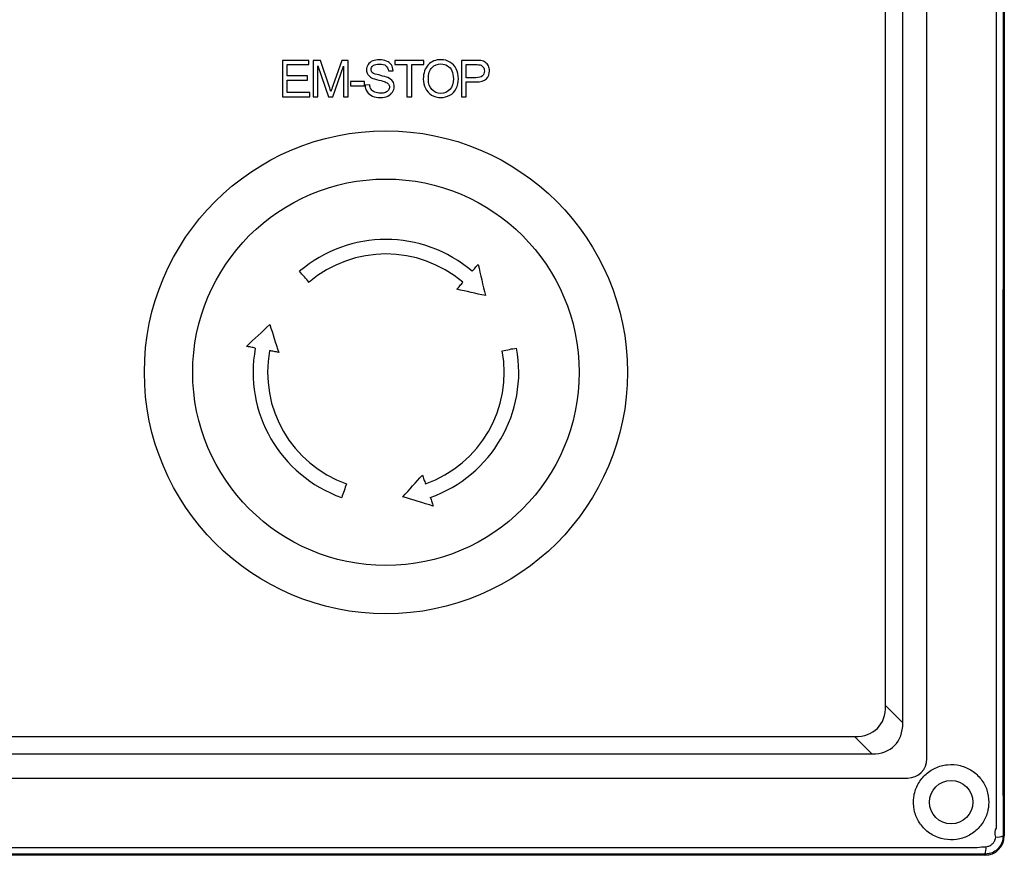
# Model space of a CAD drawing. Header units: millimetres. Extents: x 7099 to 9560, y -2357 to -1635.
# Tile 43 of 85: x 7459 to 7561, y -2149 to -2063. Entities that reach past the tile are written whole.
import ezdxf

# ---------------------------------------------------------------- set-up
doc = ezdxf.new("R2010")
doc.units = ezdxf.units.MM
doc.header["$LTSCALE"] = 3

msp = doc.modelspace()

# ---------------------------------------------------------------- linework, layer by layer
at = {"linetype": 'Continuous', "lineweight": 30}
for p, q in [((7560.73, -1951.22), (7560.73, -2147.22)), ((7552.73, -2139.22), (7552.73, -1959.22)), ((7550.23, -2135.51), (7550.23, -1962.93)), ((7548.44, -2133.72), (7548.44, -1964.72)), ((7548.44, -2133.72), (7550.23, -2135.51)), ((7176.23, -2136.93), (7545.23, -2136.93)), ((7547.02, -2138.72), (7545.23, -2136.93)), ((7174.45, -2138.72), (7547.02, -2138.72)), ((7363.73, -2141.22), (7550.73, -2141.22)), ((7560.73, -2147.22), (7560.61, -2147.22)), ((7558.73, -2149.22), (7162.73, -2149.22)), ((7558.73, -2149.22), (7558.73, -2149.1))]:
    msp.add_line(p, q, dxfattribs=at)
at = {"linetype": 'Continuous', "lineweight": 30, "flags": 128}
for points in [[(7559.93, -2146.4), (7559.93, -2146.4), (7559.93, -2144.4), (7559.93, -2136.4), (7559.93, -2104.4), (7559.93, -1976.4), (7559.93, -1962.85), (7559.93, -1952.04), (7559.93, -1952.04)], [(7505.66, -2088.77), (7505.74, -2088.68), (7505.82, -2088.59), (7505.89, -2088.5), (7505.97, -2088.41), (7506.05, -2088.32), (7506.12, -2088.23), (7506.2, -2088.14), (7506.28, -2088.05)], [(7506.28, -2088.05), (7506.37, -2088.45), (7506.46, -2088.86), (7506.56, -2089.26), (7506.65, -2089.66), (7506.74, -2090.07), (7506.84, -2090.47), (7506.93, -2090.87), (7507.02, -2091.28)], [(7488.77, -2089.91), (7488.65, -2089.76), (7488.53, -2089.62), (7488.41, -2089.48), (7488.29, -2089.34), (7488.17, -2089.19), (7488.04, -2089.05), (7487.92, -2088.91), (7487.8, -2088.77)], [(7504.07, -2090.63), (7504.15, -2090.54), (7504.23, -2090.45), (7504.3, -2090.36), (7504.38, -2090.27), (7504.46, -2090.18), (7504.54, -2090.09), (7504.61, -2090), (7504.69, -2089.91)], [(7507.02, -2091.28), (7506.65, -2091.2), (7506.28, -2091.12), (7505.92, -2091.04), (7505.55, -2090.95), (7505.18, -2090.87), (7504.81, -2090.79), (7504.44, -2090.71), (7504.07, -2090.63)], [(7482.29, -2096.54), (7482.59, -2096.26), (7482.89, -2095.98), (7483.19, -2095.69), (7483.5, -2095.41), (7483.8, -2095.13), (7484.1, -2094.85), (7484.4, -2094.56), (7484.71, -2094.28)], [(7484.71, -2094.28), (7484.82, -2094.64), (7484.94, -2095), (7485.05, -2095.36), (7485.17, -2095.72), (7485.28, -2096.08), (7485.4, -2096.44), (7485.51, -2096.8), (7485.63, -2097.16)], [(7483.21, -2096.71), (7483.1, -2096.69), (7482.98, -2096.67), (7482.87, -2096.65), (7482.75, -2096.63), (7482.63, -2096.6), (7482.52, -2096.58), (7482.4, -2096.56), (7482.29, -2096.54)], [(7485.63, -2097.16), (7485.51, -2097.14), (7485.39, -2097.12), (7485.27, -2097.09), (7485.16, -2097.07), (7485.04, -2097.05), (7484.92, -2097.03), (7484.8, -2097.01), (7484.69, -2096.99)], [(7508.78, -2096.99), (7508.96, -2096.95), (7509.15, -2096.92), (7509.33, -2096.88), (7509.51, -2096.85), (7509.7, -2096.81), (7509.88, -2096.78), (7510.07, -2096.75), (7510.25, -2096.71)], [(7498.47, -2112.1), (7498.72, -2111.83), (7498.98, -2111.55), (7499.23, -2111.27), (7499.48, -2110.99), (7499.74, -2110.71), (7499.99, -2110.43), (7500.25, -2110.15), (7500.5, -2109.87)], [(7500.5, -2109.87), (7500.54, -2109.98), (7500.58, -2110.09), (7500.62, -2110.21), (7500.66, -2110.32), (7500.7, -2110.43), (7500.74, -2110.54), (7500.78, -2110.66), (7500.82, -2110.77)], [(7492.65, -2110.77), (7492.58, -2110.95), (7492.52, -2111.12), (7492.46, -2111.3), (7492.4, -2111.48), (7492.33, -2111.65), (7492.27, -2111.83), (7492.21, -2112.01), (7492.15, -2112.18)], [(7501.63, -2113.07), (7501.24, -2112.95), (7500.84, -2112.83), (7500.45, -2112.71), (7500.05, -2112.59), (7499.65, -2112.47), (7499.26, -2112.35), (7498.86, -2112.23), (7498.47, -2112.1)], [(7501.32, -2112.18), (7501.36, -2112.29), (7501.4, -2112.4), (7501.44, -2112.52), (7501.48, -2112.63), (7501.52, -2112.74), (7501.55, -2112.85), (7501.59, -2112.96), (7501.63, -2113.07)], [(7163.52, -2148.42), (7163.52, -2148.42), (7165.52, -2148.42), (7173.52, -2148.42), (7205.52, -2148.42), (7333.52, -2148.42), (7557.94, -2148.42), (7557.94, -2148.42)]]:
    msp.add_lwpolyline(points, dxfattribs=at)
at = {"linetype": 'Continuous', "lineweight": 30}
for centre, radius in [((7496.73, -2099.22), 25), ((7496.73, -2099.22), 20), ((7555.23, -2143.72), 2.25)]:
    msp.add_circle(centre, radius, dxfattribs=at)
for centre, radius, start, end in [((7496.73, -2099.22), 13.75, 49.4875, 130.5125), ((7496.73, -2099.22), 12.25, 49.4875, 130.5125), ((7496.73, -2099.22), 13.75, 169.4875, 250.5125), ((7496.73, -2099.22), 12.25, 169.4875, 250.5125), ((7496.73, -2099.22), 12.25, 289.4875, 10.5125), ((7496.73, -2099.22), 13.75, 289.4875, 10.5125), ((7550.73, -2139.22), 2, 270.0011, 359.9998), ((7558.73, -2147.22), 2, 270, 0), ((7559.98, -2145.47), 1.86, 265.7197, 289.7784), ((7556.93, -2148.47), 1.91, 340.7137, 4.1799)]:
    msp.add_arc(centre, radius, start, end, dxfattribs=at)
for centre in [(7540.67, -2129.15), (7542.45, -2130.94)]:
    msp.add_ellipse(centre, major_axis=(-6.93, 6.93), ratio=0.510274, start_param=2.66976, end_param=3.613425, dxfattribs=at)
for points, knots in [([(7560.61, -1951.22), (7560.61, -1952.19), (7560.6, -1954.12), (7560.61, -1958), (7560.6, -1972.66), (7560.61, -2011.2), (7560.61, -2052.78), (7560.6, -2083.21), (7560.6, -2088.78), (7560.6, -2089.38)], [0, 0, 0, 0, 0.021012, 0.042076, 0.084176, 0.339329, 0.878968, 0.987014, 1, 1, 1, 1]), ([(7486.02, -2070.72), (7486.02, -2070.72), (7486.02, -2066.93), (7486.02, -2066.93), (7486.02, -2066.93), (7486.02, -2066.93), (7488.76, -2066.93), (7488.76, -2066.93), (7488.76, -2066.93), (7488.76, -2066.93), (7488.76, -2067.37), (7488.76, -2067.37), (7488.76, -2067.37), (7488.76, -2067.37), (7486.52, -2067.37), (7486.52, -2067.37), (7486.52, -2067.37), (7486.52, -2067.37), (7486.52, -2068.54), (7486.52, -2068.54), (7486.52, -2068.54), (7486.52, -2068.54), (7488.61, -2068.54), (7488.61, -2068.54), (7488.61, -2068.54), (7488.61, -2068.54), (7488.61, -2068.98), (7488.61, -2068.98), (7488.61, -2068.98), (7488.61, -2068.98), (7486.52, -2068.98), (7486.52, -2068.98), (7486.52, -2068.98), (7486.52, -2068.98), (7486.52, -2070.27), (7486.52, -2070.27), (7486.52, -2070.27), (7486.52, -2070.27), (7488.85, -2070.27), (7488.85, -2070.27), (7488.85, -2070.27), (7488.85, -2070.27), (7488.85, -2070.72), (7488.85, -2070.72), (7488.85, -2070.72), (7488.85, -2070.72), (7486.02, -2070.72), (7486.02, -2070.72)], [0, 0, 0, 0, 0.076923, 0.076923, 0.076923, 0.076923, 0.153846, 0.153846, 0.153846, 0.153846, 0.230769, 0.230769, 0.230769, 0.230769, 0.307692, 0.307692, 0.307692, 0.307692, 0.384615, 0.384615, 0.384615, 0.384615, 0.461538, 0.461538, 0.461538, 0.461538, 0.538462, 0.538462, 0.538462, 0.538462, 0.615385, 0.615385, 0.615385, 0.615385, 0.692308, 0.692308, 0.692308, 0.692308, 0.769231, 0.769231, 0.769231, 0.769231, 0.846154, 0.846154, 0.846154, 0.846154, 1, 1, 1, 1]), ([(7489.21, -2070.72), (7489.21, -2070.72), (7489.21, -2066.93), (7489.21, -2066.93), (7489.21, -2066.93), (7489.21, -2066.93), (7489.96, -2066.93), (7489.96, -2066.93), (7489.96, -2066.93), (7489.96, -2066.93), (7490.85, -2069.61), (7490.85, -2069.61), (7490.85, -2069.61), (7490.94, -2069.86), (7491, -2070.05), (7491.03, -2070.17), (7491.03, -2070.17), (7491.08, -2070.03), (7491.15, -2069.83), (7491.24, -2069.56), (7491.24, -2069.56), (7491.24, -2069.56), (7492.15, -2066.93), (7492.15, -2066.93), (7492.15, -2066.93), (7492.15, -2066.93), (7492.82, -2066.93), (7492.82, -2066.93), (7492.82, -2066.93), (7492.82, -2066.93), (7492.82, -2070.72), (7492.82, -2070.72), (7492.82, -2070.72), (7492.82, -2070.72), (7492.34, -2070.72), (7492.34, -2070.72), (7492.34, -2070.72), (7492.34, -2070.72), (7492.34, -2067.55), (7492.34, -2067.55), (7492.34, -2067.55), (7492.34, -2067.55), (7491.23, -2070.72), (7491.23, -2070.72), (7491.23, -2070.72), (7491.23, -2070.72), (7490.78, -2070.72), (7490.78, -2070.72), (7490.78, -2070.72), (7490.78, -2070.72), (7489.69, -2067.49), (7489.69, -2067.49), (7489.69, -2067.49), (7489.69, -2067.49), (7489.69, -2070.72), (7489.69, -2070.72), (7489.69, -2070.72), (7489.69, -2070.72), (7489.21, -2070.72), (7489.21, -2070.72)], [0, 0, 0, 0, 0.0625, 0.0625, 0.0625, 0.0625, 0.125, 0.125, 0.125, 0.125, 0.1875, 0.1875, 0.1875, 0.1875, 0.25, 0.25, 0.25, 0.25, 0.3125, 0.3125, 0.3125, 0.3125, 0.375, 0.375, 0.375, 0.375, 0.4375, 0.4375, 0.4375, 0.4375, 0.5, 0.5, 0.5, 0.5, 0.5625, 0.5625, 0.5625, 0.5625, 0.625, 0.625, 0.625, 0.625, 0.6875, 0.6875, 0.6875, 0.6875, 0.75, 0.75, 0.75, 0.75, 0.8125, 0.8125, 0.8125, 0.8125, 0.875, 0.875, 0.875, 0.875, 1, 1, 1, 1]), ([(7494.57, -2069.5), (7494.57, -2069.5), (7495.05, -2069.46), (7495.05, -2069.46), (7495.05, -2069.46), (7495.07, -2069.65), (7495.12, -2069.8), (7495.2, -2069.93), (7495.2, -2069.93), (7495.28, -2070.05), (7495.41, -2070.15), (7495.58, -2070.22), (7495.58, -2070.22), (7495.75, -2070.3), (7495.95, -2070.34), (7496.16, -2070.34), (7496.16, -2070.34), (7496.35, -2070.34), (7496.52, -2070.31), (7496.67, -2070.25), (7496.67, -2070.25), (7496.82, -2070.19), (7496.92, -2070.11), (7497, -2070.01), (7497, -2070.01), (7497.07, -2069.91), (7497.1, -2069.81), (7497.1, -2069.69), (7497.1, -2069.69), (7497.1, -2069.57), (7497.07, -2069.47), (7497, -2069.38), (7497, -2069.38), (7496.93, -2069.29), (7496.82, -2069.22), (7496.66, -2069.16), (7496.66, -2069.16), (7496.56, -2069.12), (7496.33, -2069.06), (7495.98, -2068.97), (7495.98, -2068.97), (7495.64, -2068.89), (7495.39, -2068.81), (7495.25, -2068.74), (7495.25, -2068.74), (7495.07, -2068.64), (7494.94, -2068.52), (7494.85, -2068.38), (7494.85, -2068.38), (7494.76, -2068.24), (7494.72, -2068.08), (7494.72, -2067.91), (7494.72, -2067.91), (7494.72, -2067.72), (7494.77, -2067.54), (7494.88, -2067.37), (7494.88, -2067.37), (7494.99, -2067.21), (7495.15, -2067.08), (7495.36, -2066.99), (7495.36, -2066.99), (7495.56, -2066.91), (7495.8, -2066.86), (7496.05, -2066.86), (7496.05, -2066.86), (7496.33, -2066.86), (7496.58, -2066.91), (7496.79, -2067), (7496.79, -2067), (7497.01, -2067.09), (7497.17, -2067.22), (7497.29, -2067.4), (7497.29, -2067.4), (7497.4, -2067.57), (7497.47, -2067.77), (7497.47, -2068), (7497.47, -2068), (7497.47, -2068), (7496.99, -2068.03), (7496.99, -2068.03), (7496.99, -2068.03), (7496.97, -2067.79), (7496.88, -2067.61), (7496.73, -2067.49), (7496.73, -2067.49), (7496.58, -2067.37), (7496.36, -2067.31), (7496.07, -2067.31), (7496.07, -2067.31), (7495.77, -2067.31), (7495.55, -2067.36), (7495.41, -2067.48), (7495.41, -2067.48), (7495.27, -2067.59), (7495.2, -2067.72), (7495.2, -2067.88), (7495.2, -2067.88), (7495.2, -2068.01), (7495.25, -2068.13), (7495.35, -2068.21), (7495.35, -2068.21), (7495.44, -2068.3), (7495.69, -2068.39), (7496.1, -2068.48), (7496.1, -2068.48), (7496.51, -2068.58), (7496.79, -2068.66), (7496.94, -2068.72), (7496.94, -2068.72), (7497.16, -2068.83), (7497.32, -2068.95), (7497.43, -2069.11), (7497.43, -2069.11), (7497.53, -2069.27), (7497.59, -2069.44), (7497.59, -2069.65), (7497.59, -2069.65), (7497.59, -2069.85), (7497.53, -2070.04), (7497.41, -2070.22), (7497.41, -2070.22), (7497.3, -2070.39), (7497.13, -2070.53), (7496.92, -2070.63), (7496.92, -2070.63), (7496.7, -2070.73), (7496.46, -2070.78), (7496.19, -2070.78), (7496.19, -2070.78), (7495.84, -2070.78), (7495.56, -2070.73), (7495.33, -2070.63), (7495.33, -2070.63), (7495.09, -2070.53), (7494.91, -2070.38), (7494.78, -2070.18), (7494.78, -2070.18), (7494.65, -2069.98), (7494.58, -2069.75), (7494.57, -2069.5)], [0, 0, 0, 0, 0.027778, 0.027778, 0.027778, 0.027778, 0.055556, 0.055556, 0.055556, 0.055556, 0.083333, 0.083333, 0.083333, 0.083333, 0.111111, 0.111111, 0.111111, 0.111111, 0.138889, 0.138889, 0.138889, 0.138889, 0.166667, 0.166667, 0.166667, 0.166667, 0.194444, 0.194444, 0.194444, 0.194444, 0.222222, 0.222222, 0.222222, 0.222222, 0.25, 0.25, 0.25, 0.25, 0.277778, 0.277778, 0.277778, 0.277778, 0.305556, 0.305556, 0.305556, 0.305556, 0.333333, 0.333333, 0.333333, 0.333333, 0.361111, 0.361111, 0.361111, 0.361111, 0.388889, 0.388889, 0.388889, 0.388889, 0.416667, 0.416667, 0.416667, 0.416667, 0.444444, 0.444444, 0.444444, 0.444444, 0.472222, 0.472222, 0.472222, 0.472222, 0.5, 0.5, 0.5, 0.5, 0.527778, 0.527778, 0.527778, 0.527778, 0.555556, 0.555556, 0.555556, 0.555556, 0.583333, 0.583333, 0.583333, 0.583333, 0.611111, 0.611111, 0.611111, 0.611111, 0.638889, 0.638889, 0.638889, 0.638889, 0.666667, 0.666667, 0.666667, 0.666667, 0.694444, 0.694444, 0.694444, 0.694444, 0.722222, 0.722222, 0.722222, 0.722222, 0.75, 0.75, 0.75, 0.75, 0.777778, 0.777778, 0.777778, 0.777778, 0.805556, 0.805556, 0.805556, 0.805556, 0.833333, 0.833333, 0.833333, 0.833333, 0.861111, 0.861111, 0.861111, 0.861111, 0.888889, 0.888889, 0.888889, 0.888889, 0.916667, 0.916667, 0.916667, 0.916667, 0.944444, 0.944444, 0.944444, 0.944444, 1, 1, 1, 1]), ([(7498.91, -2070.72), (7498.91, -2070.72), (7498.91, -2067.37), (7498.91, -2067.37), (7498.91, -2067.37), (7498.91, -2067.37), (7497.66, -2067.37), (7497.66, -2067.37), (7497.66, -2067.37), (7497.66, -2067.37), (7497.66, -2066.93), (7497.66, -2066.93), (7497.66, -2066.93), (7497.66, -2066.93), (7500.66, -2066.93), (7500.66, -2066.93), (7500.66, -2066.93), (7500.66, -2066.93), (7500.66, -2067.37), (7500.66, -2067.37), (7500.66, -2067.37), (7500.66, -2067.37), (7499.41, -2067.37), (7499.41, -2067.37), (7499.41, -2067.37), (7499.41, -2067.37), (7499.41, -2070.72), (7499.41, -2070.72), (7499.41, -2070.72), (7499.41, -2070.72), (7498.91, -2070.72), (7498.91, -2070.72)], [0, 0, 0, 0, 0.111111, 0.111111, 0.111111, 0.111111, 0.222222, 0.222222, 0.222222, 0.222222, 0.333333, 0.333333, 0.333333, 0.333333, 0.444444, 0.444444, 0.444444, 0.444444, 0.555556, 0.555556, 0.555556, 0.555556, 0.666667, 0.666667, 0.666667, 0.666667, 0.777778, 0.777778, 0.777778, 0.777778, 1, 1, 1, 1]), ([(7500.6, -2068.87), (7500.6, -2068.24), (7500.77, -2067.75), (7501.11, -2067.4), (7501.11, -2067.4), (7501.45, -2067.04), (7501.88, -2066.86), (7502.42, -2066.86), (7502.42, -2066.86), (7502.77, -2066.86), (7503.08, -2066.95), (7503.36, -2067.11), (7503.36, -2067.11), (7503.64, -2067.28), (7503.86, -2067.51), (7504.01, -2067.81), (7504.01, -2067.81), (7504.15, -2068.11), (7504.23, -2068.45), (7504.23, -2068.83), (7504.23, -2068.83), (7504.23, -2069.21), (7504.15, -2069.56), (7503.99, -2069.86), (7503.99, -2069.86), (7503.84, -2070.16), (7503.62, -2070.39), (7503.34, -2070.55), (7503.34, -2070.55), (7503.05, -2070.7), (7502.74, -2070.78), (7502.42, -2070.78), (7502.42, -2070.78), (7502.06, -2070.78), (7501.74, -2070.69), (7501.46, -2070.52), (7501.46, -2070.52), (7501.18, -2070.35), (7500.96, -2070.11), (7500.82, -2069.82), (7500.82, -2069.82), (7500.67, -2069.52), (7500.6, -2069.2), (7500.6, -2068.87)], [0, 0, 0, 0, 0.083333, 0.083333, 0.083333, 0.083333, 0.166667, 0.166667, 0.166667, 0.166667, 0.25, 0.25, 0.25, 0.25, 0.333333, 0.333333, 0.333333, 0.333333, 0.416667, 0.416667, 0.416667, 0.416667, 0.5, 0.5, 0.5, 0.5, 0.583333, 0.583333, 0.583333, 0.583333, 0.666667, 0.666667, 0.666667, 0.666667, 0.75, 0.75, 0.75, 0.75, 0.833333, 0.833333, 0.833333, 0.833333, 1, 1, 1, 1]), ([(7501.12, -2068.88), (7501.12, -2069.34), (7501.24, -2069.7), (7501.49, -2069.96), (7501.49, -2069.96), (7501.73, -2070.22), (7502.04, -2070.35), (7502.41, -2070.35), (7502.41, -2070.35), (7502.79, -2070.35), (7503.1, -2070.22), (7503.34, -2069.95), (7503.34, -2069.95), (7503.59, -2069.69), (7503.71, -2069.31), (7503.71, -2068.83), (7503.71, -2068.83), (7503.71, -2068.52), (7503.66, -2068.25), (7503.55, -2068.02), (7503.55, -2068.02), (7503.45, -2067.79), (7503.3, -2067.61), (7503.1, -2067.49), (7503.1, -2067.49), (7502.89, -2067.36), (7502.67, -2067.3), (7502.42, -2067.3), (7502.42, -2067.3), (7502.07, -2067.3), (7501.76, -2067.42), (7501.5, -2067.66), (7501.5, -2067.66), (7501.25, -2067.91), (7501.12, -2068.31), (7501.12, -2068.88)], [0, 0, 0, 0, 0.1, 0.1, 0.1, 0.1, 0.2, 0.2, 0.2, 0.2, 0.3, 0.3, 0.3, 0.3, 0.4, 0.4, 0.4, 0.4, 0.5, 0.5, 0.5, 0.5, 0.6, 0.6, 0.6, 0.6, 0.7, 0.7, 0.7, 0.7, 0.8, 0.8, 0.8, 0.8, 1, 1, 1, 1]), ([(7504.55, -2070.72), (7504.55, -2070.72), (7504.55, -2066.93), (7504.55, -2066.93), (7504.55, -2066.93), (7504.55, -2066.93), (7505.98, -2066.93), (7505.98, -2066.93), (7505.98, -2066.93), (7506.23, -2066.93), (7506.42, -2066.94), (7506.56, -2066.96), (7506.56, -2066.96), (7506.74, -2066.99), (7506.9, -2067.05), (7507.02, -2067.14), (7507.02, -2067.14), (7507.15, -2067.23), (7507.25, -2067.35), (7507.33, -2067.51), (7507.33, -2067.51), (7507.4, -2067.66), (7507.44, -2067.83), (7507.44, -2068.02), (7507.44, -2068.02), (7507.44, -2068.34), (7507.34, -2068.61), (7507.13, -2068.84), (7507.13, -2068.84), (7506.93, -2069.06), (7506.56, -2069.17), (7506.02, -2069.17), (7506.02, -2069.17), (7506.02, -2069.17), (7505.05, -2069.17), (7505.05, -2069.17), (7505.05, -2069.17), (7505.05, -2069.17), (7505.05, -2070.72), (7505.05, -2070.72), (7505.05, -2070.72), (7505.05, -2070.72), (7504.55, -2070.72), (7504.55, -2070.72)], [0, 0, 0, 0, 0.083333, 0.083333, 0.083333, 0.083333, 0.166667, 0.166667, 0.166667, 0.166667, 0.25, 0.25, 0.25, 0.25, 0.333333, 0.333333, 0.333333, 0.333333, 0.416667, 0.416667, 0.416667, 0.416667, 0.5, 0.5, 0.5, 0.5, 0.583333, 0.583333, 0.583333, 0.583333, 0.666667, 0.666667, 0.666667, 0.666667, 0.75, 0.75, 0.75, 0.75, 0.833333, 0.833333, 0.833333, 0.833333, 1, 1, 1, 1]), ([(7505.05, -2068.73), (7505.05, -2068.73), (7506.03, -2068.73), (7506.03, -2068.73), (7506.03, -2068.73), (7506.35, -2068.73), (7506.58, -2068.67), (7506.72, -2068.55), (7506.72, -2068.55), (7506.86, -2068.43), (7506.92, -2068.26), (7506.92, -2068.04), (7506.92, -2068.04), (7506.92, -2067.88), (7506.88, -2067.74), (7506.8, -2067.63), (7506.8, -2067.63), (7506.72, -2067.52), (7506.62, -2067.44), (7506.49, -2067.41), (7506.49, -2067.41), (7506.4, -2067.38), (7506.25, -2067.37), (7506.02, -2067.37), (7506.02, -2067.37), (7506.02, -2067.37), (7505.05, -2067.37), (7505.05, -2067.37), (7505.05, -2067.37), (7505.05, -2067.37), (7505.05, -2068.73), (7505.05, -2068.73)], [0, 0, 0, 0, 0.111111, 0.111111, 0.111111, 0.111111, 0.222222, 0.222222, 0.222222, 0.222222, 0.333333, 0.333333, 0.333333, 0.333333, 0.444444, 0.444444, 0.444444, 0.444444, 0.555556, 0.555556, 0.555556, 0.555556, 0.666667, 0.666667, 0.666667, 0.666667, 0.777778, 0.777778, 0.777778, 0.777778, 1, 1, 1, 1]), ([(7493.06, -2069.58), (7493.06, -2069.58), (7493.06, -2069.11), (7493.06, -2069.11), (7493.06, -2069.11), (7493.06, -2069.11), (7494.5, -2069.11), (7494.5, -2069.11), (7494.5, -2069.11), (7494.5, -2069.11), (7494.5, -2069.58), (7494.5, -2069.58), (7494.5, -2069.58), (7494.5, -2069.58), (7493.06, -2069.58), (7493.06, -2069.58)], [0, 0, 0, 0, 0.2, 0.2, 0.2, 0.2, 0.4, 0.4, 0.4, 0.4, 0.6, 0.6, 0.6, 0.6, 1, 1, 1, 1]), ([(7560.6, -2089.38), (7560.59, -2093.76), (7560.58, -2103.12), (7560.57, -2117.45), (7560.57, -2132.37), (7560.59, -2142.27), (7560.61, -2147.22)], [0, 0, 0, 0, 0.227232, 0.485271, 0.742752, 1, 1, 1, 1]), ([(7559.13, -2143.72), (7559.09, -2143.29), (7559.01, -2142.44), (7558.37, -2141.3), (7557.42, -2140.4), (7556.2, -2139.86), (7554.85, -2139.76), (7553.56, -2140.12), (7552.47, -2140.87), (7551.68, -2141.94), (7551.29, -2143.2), (7551.34, -2144.52), (7551.81, -2145.75), (7552.67, -2146.77), (7553.84, -2147.45), (7555.15, -2147.69), (7556.44, -2147.5), (7557.59, -2146.92), (7558.49, -2145.98), (7559.04, -2144.87), (7559.1, -2144.08), (7559.13, -2143.72)], [0, 0, 0, 0, 0.051961, 0.103875, 0.157049, 0.211894, 0.266685, 0.320226, 0.372907, 0.426013, 0.479231, 0.531801, 0.585161, 0.639794, 0.694797, 0.748294, 0.799878, 0.85125, 0.90387, 0.956254, 1, 1, 1, 1]), ([(7559.84, -2147.33), (7559.78, -2146.97), (7559.71, -2146.62), (7559.93, -2146.4), (7559.93, -2146.4)], [0, 0, 0, 0, 0.999909, 1, 1, 1, 1]), ([(7560.61, -2147.22), (7560.59, -2147.43), (7560.55, -2147.85), (7560.23, -2148.4), (7559.77, -2148.83), (7559.24, -2149.06), (7558.88, -2149.09), (7558.73, -2149.1)], [0, 0, 0, 0, 0.212006, 0.424422, 0.636587, 0.848538, 1, 1, 1, 1]), ([(7558.83, -2148.33), (7558.91, -2148.32), (7559.09, -2148.29), (7559.37, -2148.16), (7559.61, -2147.94), (7559.79, -2147.65), (7559.82, -2147.43), (7559.84, -2147.33)], [0, 0, 0, 0, 0.149225, 0.361917, 0.576793, 0.790659, 1, 1, 1, 1]), ([(7558.73, -2149.1), (7557.76, -2149.1), (7555.82, -2149.09), (7551.92, -2149.1), (7536.86, -2149.09), (7474.24, -2149.1), (7379.85, -2149.09), (7291.98, -2149.1), (7251.9, -2149.09), (7245.54, -2149.09), (7244.81, -2149.08)], [0, 0, 0, 0, 0.009291, 0.018605, 0.037219, 0.15318, 0.617023, 0.939231, 0.99298, 1, 1, 1, 1]), ([(7557.94, -2148.42), (7557.94, -2148.42), (7558.23, -2148.34), (7558.53, -2148.34), (7558.83, -2148.33)], [0, 0, 0, 0, 0.000069, 1, 1, 1, 1])]:
    msp.add_open_spline(points, degree=3, knots=knots, dxfattribs=at)

doc.saveas('drawing.dxf')
